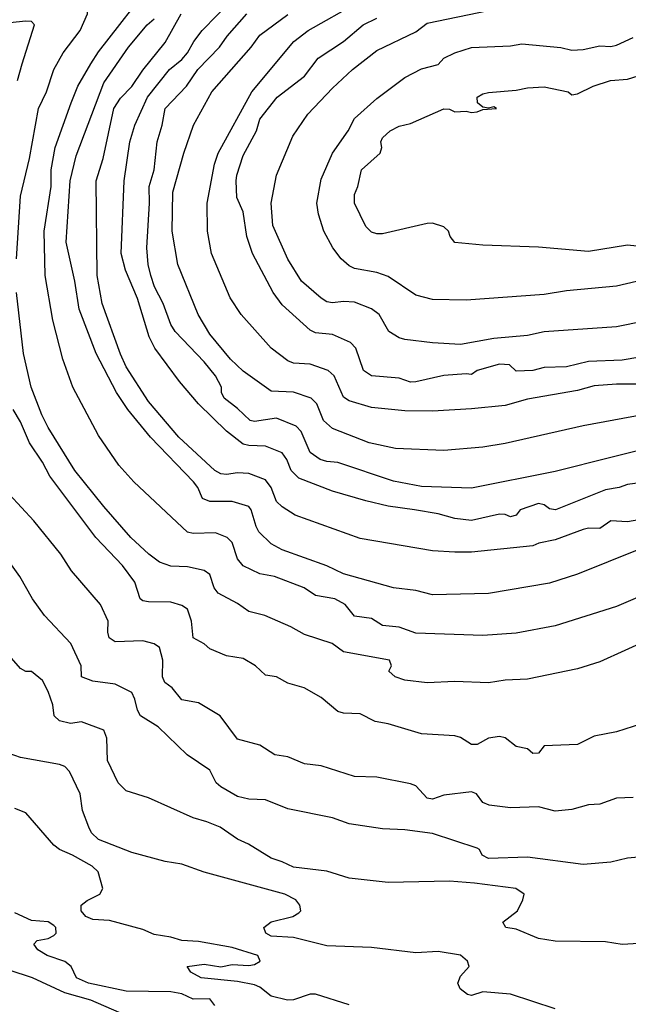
# Model space of a CAD drawing. Header units: metres. Extents: x -46681 to -43747, y -240911 to -237677.
# Tile 240 of 256: x -44990 to -44936, y -240804 to -240716. Entities that reach past the tile are written whole.
import ezdxf

# ---------------------------------------------------------------- set-up
doc = ezdxf.new("R2010")
doc.units = ezdxf.units.M
doc.layers.add('CONTOUR_INDEX', color=1, linetype='Continuous')
doc.layers.add('CONTOUR_INTER', color=3, linetype='Continuous')

msp = doc.modelspace()

# ---------------------------------------------------------------- linework, layer by layer
at = {"layer": 'CONTOUR_INDEX'}
for points, elevation in [([(-44934.095, -240748.259), (-44936.595, -240748.245), (-44938.595, -240748.405), (-44940.095, -240748.819), (-44944.595, -240749.614), (-44946.595, -240750.175), (-44949.595, -240750.483), (-44953.095, -240750.667), (-44955.595, -240750.639), (-44958.595, -240750.356), (-44960.595, -240749.741), (-44961.095, -240749.427), (-44961.945, -240747.52), (-44962.478, -240747.02), (-44964.095, -240746.464), (-44965.595, -240746.387), (-44966.095, -240746.151), (-44967.595, -240745.035), (-44970.289, -240742.02), (-44971.266, -240740.52), (-44972.929, -240736.52), (-44973.297, -240734.52), (-44973.326, -240732.02), (-44972.68, -240728.52), (-44972.357, -240727.52), (-44969.31, -240722.02), (-44965.539, -240717.52), (-44964.252, -240716.52), (-44959.797, -240714.02)], 100), ([(-44934.595, -240763.096), (-44940.095, -240765.293), (-44942.595, -240766.103), (-44948.095, -240767.04), (-44953.095, -240767.151), (-44954.595, -240766.773), (-44956.595, -240766.521), (-44961.095, -240765.271), (-44962.595, -240764.573), (-44966.595, -240763.137), (-44967.595, -240762.598), (-44968.687, -240761.52), (-44968.947, -240761.02), (-44969.367, -240759.52), (-44969.595, -240759.249), (-44971.095, -240758.779), (-44973.095, -240758.798), (-44973.763, -240758.52), (-44974.17, -240757.52), (-44974.541, -240757.02), (-44978.42, -240753.02), (-44980.46, -240750.52), (-44981.478, -240749.02), (-44983.276, -240745.52), (-44984.82, -240741.52), (-44985.193, -240739.02), (-44985.985, -240735.52), (-44985.612, -240730.02), (-44985.095, -240727.758), (-44982.595, -240721.234), (-44980.399, -240718.02), (-44978.722, -240716.02), (-44978.095, -240715.472)], 95), ([(-44933.595, -240790.606), (-44935.595, -240790.793), (-44937.095, -240791.142), (-44939.595, -240791.372), (-44944.595, -240790.686), (-44948.095, -240790.811), (-44948.665, -240790.52), (-44948.882, -240790.02), (-44949.095, -240789.898), (-44953.095, -240788.577), (-44955.595, -240788.234), (-44957.595, -240788.164), (-44960.595, -240787.722), (-44962.095, -240787.165), (-44966.095, -240786.378), (-44968.095, -240785.563), (-44969.595, -240785.502), (-44970.595, -240785.266), (-44972.095, -240784.385), (-44972.528, -240784.02), (-44973.095, -240782.895), (-44975.119, -240781.52), (-44977.729, -240779.02), (-44979.305, -240778.02), (-44979.58, -240777.52), (-44979.818, -240776.52), (-44980.095, -240775.923), (-44981.595, -240775.178), (-44983.595, -240774.894), (-44984.605, -240774.52), (-44984.647, -240773.52), (-44985.575, -240771.52), (-44987.918, -240769.02), (-44988.999, -240767.52), (-44990.144, -240765.52), (-44991.585, -240763.52)], 90), ([(-44979.158, -240805.52), (-44983.761, -240803.52), (-44986.095, -240802.878), (-44989.007, -240801.52), (-44991.095, -240800.842)], 85)]:
    msp.add_lwpolyline(points, dxfattribs=dict(at, elevation=elevation))
at = {"layer": 'CONTOUR_INTER'}
for points, elevation in [([(-44990.43, -240737.02), (-44990.095, -240731.405), (-44989.278, -240728.02), (-44988.474, -240723.52), (-44987.751, -240722.02), (-44987.079, -240720.02), (-44986.238, -240718.52), (-44984.73, -240716.52), (-44984.078, -240715.02), (-44984.052, -240714.02), (-44983.837, -240713.52), (-44983.095, -240712.33), (-44982.299, -240710.52), (-44981.125, -240709.02), (-44981.102, -240708.52), (-44981.595, -240708.256), (-44982.595, -240708.371), (-44983.595, -240708.828), (-44991.095, -240711.105)], 93), ([(-44934.095, -240767.119), (-44936.595, -240768.196), (-44942.095, -240769.933), (-44945.595, -240770.593), (-44948.595, -240770.803), (-44954.595, -240770.61), (-44956.095, -240770.073), (-44957.595, -240769.913), (-44958.595, -240769.288), (-44960.095, -240769.077), (-44960.958, -240768.02), (-44961.87, -240767.52), (-44963.595, -240767.233), (-44964.623, -240766.52), (-44967.3, -240765.52), (-44968.595, -240765.267), (-44970.095, -240764.547), (-44970.595, -240763.922), (-44971.095, -240762.477), (-44971.532, -240762.02), (-44972.595, -240761.609), (-44974.595, -240761.65), (-44975.095, -240761.524), (-44979.899, -240757.02), (-44981.25, -240755.52), (-44983.095, -240752.879), (-44985.397, -240748.52), (-44986.295, -240746.02), (-44987.192, -240742.52), (-44987.881, -240738.52), (-44987.965, -240734.52), (-44987.315, -240730.52), (-44987.322, -240729.02), (-44986.956, -240727.02), (-44985.539, -240723.02), (-44984.929, -240721.52), (-44983.766, -240719.52), (-44983.095, -240718.439), (-44978.095, -240712.024)], 94), ([(-44934.095, -240757.058), (-44935.595, -240757.251), (-44936.343, -240757.52), (-44937.595, -240757.732), (-44942.064, -240759.52), (-44942.595, -240759.448), (-44943.095, -240759.083), (-44943.595, -240758.969), (-44945.255, -240759.52), (-44945.595, -240760.006), (-44946.095, -240760.153), (-44946.595, -240759.945), (-44947.095, -240759.918), (-44949.595, -240760.496), (-44951.095, -240760.302), (-44952.595, -240759.887), (-44954.73, -240759.52), (-44957.095, -240759.219), (-44959.095, -240758.733), (-44962.095, -240757.866), (-44965.095, -240756.702), (-44965.782, -240756.02), (-44966.177, -240755.02), (-44966.595, -240754.421), (-44968.095, -240753.809), (-44969.595, -240753.775), (-44970.095, -240753.653), (-44971.595, -240752.462), (-44974.116, -240750.02), (-44975.815, -240748.02), (-44978.016, -240745.02), (-44978.523, -240744.02), (-44979.595, -240740.585), (-44980.649, -240738.02), (-44981.044, -240736.52), (-44980.78, -240730.02), (-44980.258, -240726.52), (-44979.81, -240725.02), (-44978.677, -240722.52), (-44976.715, -240720.02), (-44975.595, -240719.123), (-44975.095, -240718.525), (-44974.538, -240717.52), (-44973.786, -240716.52), (-44971.095, -240713.739)], 97), ([(-44934.095, -240742.603), (-44936.595, -240743.123), (-44943.095, -240743.55), (-44944.595, -240743.892), (-44947.595, -240744.16), (-44950.595, -240744.694), (-44953.095, -240744.548), (-44955.595, -240744.254), (-44956.095, -240744.09), (-44957.028, -240743.52), (-44957.899, -240742.02), (-44958.595, -240741.488), (-44960.095, -240740.901), (-44961.095, -240740.84), (-44962.095, -240740.959), (-44962.595, -240740.866), (-44963.095, -240740.545), (-44964.849, -240739.02), (-44966.095, -240737.038), (-44967.432, -240734.02), (-44967.588, -240732.02), (-44967.114, -240729.52), (-44965.638, -240726.02), (-44964.283, -240724.02), (-44962.095, -240721.692), (-44960.283, -240720.02), (-44958.095, -240718.315), (-44954.595, -240716.642), (-44953.595, -240715.876), (-44948.095, -240714.73)], 102), ([(-44934.595, -240760.421), (-44935.595, -240760.608), (-44937.095, -240760.521), (-44938.095, -240761.199), (-44939.095, -240761.178), (-44939.595, -240761.306), (-44942.095, -240762.241), (-44943.554, -240762.52), (-44944.095, -240762.752), (-44949.595, -240763.345), (-44951.095, -240763.332), (-44953.095, -240763.206), (-44959.595, -240762.112), (-44965.428, -240760.02), (-44966.595, -240759.279), (-44967.095, -240758.79), (-44967.597, -240757.52), (-44968.095, -240756.847), (-44969.595, -240756.264), (-44970.595, -240756.202), (-44971.595, -240756.357), (-44972.095, -240756.295), (-44972.647, -240756.02), (-44975.884, -240753.02), (-44978.595, -240749.818), (-44980.595, -240746.696), (-44981.095, -240745.582), (-44982.745, -240741.02), (-44983.209, -240738.52), (-44983.305, -240730.02), (-44982.673, -240728.02), (-44981.696, -240723.52), (-44981.095, -240722.603), (-44980.095, -240721.556), (-44979.095, -240720.085), (-44977.095, -240717.591), (-44975.655, -240715.02)], 96), ([(-44932.095, -240753.579), (-44942.095, -240756.083), (-44949.595, -240757.591), (-44954.095, -240757.456), (-44956.595, -240756.968), (-44961.595, -240755.279), (-44962.595, -240755.211), (-44963.183, -240755.02), (-44964.095, -240754.391), (-44964.897, -240752.52), (-44965.33, -240752.02), (-44967.095, -240751.323), (-44969.095, -240751.605), (-44969.471, -240751.52), (-44970.595, -240750.438), (-44971.803, -240749.52), (-44972.057, -240749.02), (-44972.057, -240748.52), (-44972.572, -240747.52), (-44973.595, -240746.246), (-44976.193, -240743.52), (-44976.595, -240742.897), (-44977.263, -240741.02), (-44978.046, -240739.52), (-44978.379, -240738.52), (-44978.622, -240737.52), (-44978.74, -240736.02), (-44978.493, -240732.02), (-44978.53, -240730.52), (-44978.084, -240729.02), (-44977.809, -240726.52), (-44977.364, -240725.02), (-44977.109, -240723.52), (-44975.189, -240721.52), (-44974.163, -240720.02), (-44972.208, -240718.02), (-44971.523, -240717.02), (-44969.761, -240715.02)], 98), ([(-44934.095, -240750.983), (-44939.595, -240751.991), (-44946.595, -240753.576), (-44948.595, -240753.897), (-44952.095, -240754.212), (-44956.414, -240754.02), (-44958.788, -240753.52), (-44962.095, -240752.226), (-44962.902, -240751.52), (-44963.482, -240750.02), (-44963.993, -240749.52), (-44965.595, -240748.965), (-44967.595, -240748.874), (-44970.095, -240747.085), (-44971.231, -240746.02), (-44973.095, -240743.762), (-44974.139, -240742.02), (-44975.951, -240737.52), (-44976.484, -240734.52), (-44976.408, -240731.02), (-44975.42, -240727.52), (-44974.542, -240725.02), (-44972.899, -240722.02), (-44969.367, -240718.02), (-44968.595, -240716.942), (-44966.095, -240715.104)], 99), ([(-44933.095, -240745.609), (-44936.095, -240746.091), (-44939.095, -240746.239), (-44941.095, -240746.715), (-44943.095, -240746.754), (-44944.095, -240747.032), (-44945.595, -240747.091), (-44946.204, -240746.52), (-44947.095, -240746.474), (-44949.11, -240747.02), (-44949.595, -240747.401), (-44950.095, -240747.336), (-44952.095, -240747.49), (-44954.595, -240748.049), (-44955.095, -240748.066), (-44956.095, -240747.724), (-44958.595, -240747.497), (-44959.297, -240747.02), (-44959.98, -240745.02), (-44960.471, -240744.52), (-44962.095, -240743.795), (-44963.595, -240743.649), (-44964.095, -240743.419), (-44966.595, -240741.135), (-44967.416, -240740.02), (-44969.249, -240736.52), (-44969.779, -240735.02), (-44970.095, -240732.791), (-44970.671, -240731.52), (-44970.723, -240730.02), (-44970.669, -240729.52), (-44970.095, -240727.748), (-44968.917, -240725.52), (-44968.595, -240724.471), (-44967.052, -240722.52), (-44964.595, -240720.615), (-44963.38, -240719.02), (-44961.109, -240717.52), (-44959.317, -240716.02), (-44958.095, -240715.428)], 101), ([(-44990.355, -240721.02), (-44989.946, -240719.52), (-44988.826, -240716.02), (-44989.095, -240715.727), (-44989.595, -240715.675), (-44991.595, -240715.887)], 92), ([(-44931.095, -240738.188), (-44936.595, -240739.476), (-44941.095, -240739.874), (-44943.095, -240740.199), (-44950.095, -240740.709), (-44953.095, -240740.668), (-44954.595, -240740.276), (-44957.095, -240738.611), (-44958.095, -240738.249), (-44960.095, -240737.879), (-44960.595, -240737.628), (-44961.3, -240737.02), (-44962.044, -240736.02), (-44962.867, -240734.52), (-44963.326, -240733.02), (-44963.482, -240732.02), (-44963.095, -240729.876), (-44962.089, -240727.52), (-44960.677, -240725.52), (-44960.095, -240724.417), (-44958.095, -240722.621), (-44955.595, -240720.751), (-44954.095, -240719.951), (-44952.595, -240719.591), (-44952.103, -240719.02), (-44951.096, -240718.52), (-44949.595, -240718.054), (-44946.095, -240717.911), (-44945.095, -240717.721), (-44941.595, -240718.037), (-44940.595, -240718.283), (-44939.595, -240718.242), (-44938.095, -240717.906), (-44937.095, -240717.948), (-44936.595, -240717.834), (-44935.095, -240717.145)], 103), ([(-44933.095, -240736.055), (-44935.595, -240735.8), (-44939.095, -240736.353), (-44943.595, -240735.965), (-44948.595, -240735.786), (-44951.095, -240735.534), (-44951.528, -240735.02), (-44951.668, -240734.52), (-44952.095, -240734.136), (-44953.095, -240733.826), (-44953.595, -240733.838), (-44957.595, -240734.761), (-44958.095, -240734.772), (-44958.595, -240734.607), (-44959.095, -240734.117), (-44960.102, -240732.02), (-44960.095, -240731.238), (-44959.809, -240730.52), (-44959.481, -240729.02), (-44957.807, -240727.52), (-44957.656, -240727.02), (-44957.75, -240726.52), (-44957.595, -240726.153), (-44956.894, -240725.52), (-44956.095, -240725.107), (-44955.095, -240724.872), (-44952.095, -240723.561), (-44951.595, -240723.586), (-44951.095, -240723.821), (-44950.095, -240723.775), (-44949.595, -240723.884), (-44949.095, -240723.832), (-44948.595, -240723.609), (-44947.363, -240723.52), (-44947.595, -240723.374), (-44948.095, -240723.484), (-44948.595, -240723.4), (-44949.084, -240723.02), (-44949.111, -240722.52), (-44948.595, -240722.204), (-44948.095, -240722.09), (-44945.595, -240721.868), (-44944.595, -240721.658), (-44943.095, -240721.594), (-44940.918, -240722.02), (-44940.595, -240722.287), (-44940.095, -240722.221), (-44938.696, -240721.52), (-44937.139, -240721.02), (-44935.595, -240720.891), (-44934.095, -240720.401)], 104), ([(-44933.595, -240771.148), (-44938.095, -240773.16), (-44940.095, -240773.787), (-44944.595, -240774.73), (-44946.595, -240774.831), (-44948.095, -240775.048), (-44951.095, -240774.941), (-44953.595, -240775.072), (-44955.595, -240774.815), (-44956.468, -240774.52), (-44957.02, -240774.02), (-44956.789, -240773.52), (-44956.957, -240773.02), (-44961.095, -240772.288), (-44962.099, -240771.52), (-44964.595, -240770.711), (-44965.809, -240770.02), (-44968.145, -240769.02), (-44969.595, -240768.656), (-44970.595, -240767.952), (-44972.334, -240767.02), (-44972.693, -240766.52), (-44973.095, -240765.331), (-44973.595, -240764.965), (-44975.095, -240764.645), (-44976.595, -240764.603), (-44977.595, -240764.229), (-44978.558, -240763.52), (-44980.189, -240762.02), (-44982.595, -240759.244), (-44985.198, -240756.02), (-44987.595, -240752.142), (-44988.172, -240751.02), (-44989.134, -240748.52), (-44989.811, -240745.52), (-44990.43, -240740.02)], 93), ([(-44932.103, -240778.02), (-44936.595, -240779.447), (-44938.595, -240779.845), (-44940.095, -240780.599), (-44943.095, -240780.724), (-44943.595, -240781.356), (-44944.095, -240781.396), (-44944.595, -240780.983), (-44945.595, -240780.784), (-44946.595, -240779.993), (-44947.095, -240779.859), (-44948.07, -240780.02), (-44949.095, -240780.584), (-44949.595, -240780.589), (-44950.595, -240779.97), (-44951.095, -240779.812), (-44954.095, -240779.629), (-44957.095, -240778.739), (-44958.254, -240778.52), (-44959.595, -240777.852), (-44961.095, -240777.768), (-44961.595, -240777.628), (-44963.095, -240776.375), (-44964.616, -240775.52), (-44966.095, -240775.074), (-44967.095, -240774.531), (-44968.095, -240774.356), (-44969.003, -240773.52), (-44970.095, -240772.863), (-44971.595, -240772.634), (-44973.095, -240772.02), (-44973.595, -240771.561), (-44974.588, -240771.02), (-44974.724, -240769.52), (-44975.095, -240768.449), (-44975.595, -240768.116), (-44976.595, -240767.83), (-44978.595, -240767.786), (-44979.095, -240767.697), (-44979.337, -240767.52), (-44979.811, -240766.02), (-44980.938, -240764.52), (-44983.326, -240762.02), (-44987.446, -240756.52), (-44988.095, -240755.246), (-44989.262, -240753.52), (-44990.095, -240751.645), (-44990.746, -240750.52)], 92), ([(-44935.095, -240785.347), (-44936.595, -240785.402), (-44938.095, -240785.939), (-44939.095, -240786.016), (-44940.595, -240786.419), (-44942.095, -240786.561), (-44943.595, -240786.198), (-44946.095, -240786.278), (-44948.014, -240786.02), (-44948.595, -240785.801), (-44949.162, -240785.02), (-44949.595, -240784.842), (-44952.095, -240785.126), (-44953.095, -240785.498), (-44953.595, -240785.394), (-44954.595, -240784.314), (-44955.095, -240784.126), (-44958.095, -240783.507), (-44960.095, -240783.47), (-44963.095, -240782.495), (-44964.595, -240782.333), (-44966.095, -240781.704), (-44967.268, -240781.52), (-44968.595, -240780.65), (-44970.595, -240780.127), (-44972.154, -240778.02), (-44974.095, -240776.859), (-44975.595, -240776.586), (-44976.463, -240775.52), (-44977.137, -240775.02), (-44977.347, -240774.52), (-44977.307, -240773.02), (-44977.595, -240771.878), (-44978.095, -240771.565), (-44979.095, -240771.301), (-44981.595, -240771.383), (-44982.115, -240771.02), (-44982.24, -240770.52), (-44982.199, -240769.52), (-44982.914, -240768.02), (-44985.491, -240765.02), (-44986.475, -240763.52), (-44988.871, -240760.52), (-44991.095, -240758.144)], 91), ([(-44933.595, -240798.386), (-44936.095, -240798.529), (-44937.595, -240798.297), (-44942.095, -240798.234), (-44943.595, -240797.991), (-44945.595, -240797.165), (-44946.538, -240797.02), (-44946.796, -240796.52), (-44945.475, -240795.52), (-44945.003, -240794.52), (-44944.882, -240794.02), (-44945.621, -240793.52), (-44949.347, -240793.02), (-44951.595, -240792.852), (-44957.095, -240792.987), (-44960.595, -240792.596), (-44962.595, -240791.958), (-44965.595, -240791.608), (-44966.595, -240791.108), (-44967.595, -240790.788), (-44969.612, -240789.52), (-44970.595, -240789.093), (-44972.159, -240788.02), (-44973.355, -240787.52), (-44974.595, -240787.183), (-44978.595, -240785.377), (-44980.595, -240784.748), (-44981.302, -240784.02), (-44982.285, -240782.02), (-44982.332, -240780.02), (-44982.595, -240779.304), (-44984.595, -240778.559), (-44985.595, -240778.694), (-44986.595, -240778.471), (-44987.058, -240778.02), (-44987.194, -240777.02), (-44987.595, -240775.821), (-44988.095, -240774.858), (-44989.095, -240774.054), (-44989.595, -240774.033), (-44990.095, -240773.786), (-44991.095, -240772.591)], 89), ([(-44942.095, -240804.295), (-44946.095, -240802.988), (-44948.595, -240802.798), (-44949.595, -240803.121), (-44949.967, -240803.02), (-44950.627, -240802.52), (-44950.826, -240802.02), (-44950.595, -240801.379), (-44949.808, -240800.52), (-44949.963, -240800.02), (-44950.595, -240799.506), (-44952.595, -240799.168), (-44954.595, -240799.273), (-44958.595, -240798.801), (-44962.595, -240798.651), (-44965.595, -240797.919), (-44967.595, -240797.778), (-44968.073, -240797.52), (-44968.244, -240797.02), (-44967.595, -240796.493), (-44965.643, -240796.02), (-44965.095, -240795.694), (-44964.914, -240795.52), (-44965.004, -240795.02), (-44965.361, -240794.52), (-44966.348, -240794.02), (-44973.595, -240792.046), (-44975.595, -240791.343), (-44977.095, -240791.094), (-44980.095, -240790.268), (-44983.095, -240789.106), (-44983.695, -240788.52), (-44983.943, -240788.02), (-44984.525, -240786.52), (-44984.73, -240785.02), (-44985.673, -240783.02), (-44986.095, -240782.578), (-44986.595, -240782.39), (-44990.095, -240781.765), (-44991.095, -240781.388)], 88), ([(-44960.595, -240803.935), (-44963.595, -240803.006), (-44964.095, -240802.994), (-44965.595, -240803.513), (-44966.116, -240803.52), (-44967.595, -240803.169), (-44968.595, -240802.37), (-44969.095, -240802.157), (-44970.595, -240801.842), (-44973.872, -240801.52), (-44974.782, -240801.02), (-44975.125, -240800.52), (-44973.595, -240800.31), (-44972.095, -240800.541), (-44971.095, -240800.335), (-44969.595, -240800.423), (-44969.095, -240800.321), (-44968.569, -240800.02), (-44968.775, -240799.52), (-44971.095, -240798.81), (-44974.095, -240798.253), (-44975.595, -240798.187), (-44976.595, -240797.872), (-44978.095, -240797.645), (-44979.095, -240797.178), (-44982.095, -240796.38), (-44983.595, -240796.281), (-44984.212, -240796.02), (-44984.626, -240795.52), (-44984.638, -240795.02), (-44984.095, -240794.595), (-44982.953, -240794.02), (-44982.685, -240793.52), (-44983.126, -240792.02), (-44983.649, -240791.52), (-44985.408, -240790.52), (-44986.595, -240790.002), (-44987.095, -240789.638), (-44989.595, -240786.721), (-44990.595, -240786.34)], 87), ([(-44972.649, -240804.02), (-44973.095, -240803.423), (-44974.595, -240803.453), (-44975.595, -240802.965), (-44976.595, -240802.772), (-44980.595, -240802.709), (-44983.97, -240802.02), (-44985.043, -240801.52), (-44985.548, -240800.52), (-44986.095, -240800.074), (-44987.7, -240799.52), (-44988.523, -240799.02), (-44988.884, -240798.52), (-44988.595, -240798.189), (-44987.595, -240797.993), (-44987.095, -240797.732), (-44986.892, -240797.52), (-44986.924, -240797.02), (-44987.095, -240796.841), (-44987.595, -240796.495), (-44989.095, -240796.385), (-44990.595, -240795.702)], 86)]:
    msp.add_lwpolyline(points, dxfattribs=dict(at, elevation=elevation))

doc.saveas('drawing.dxf')
